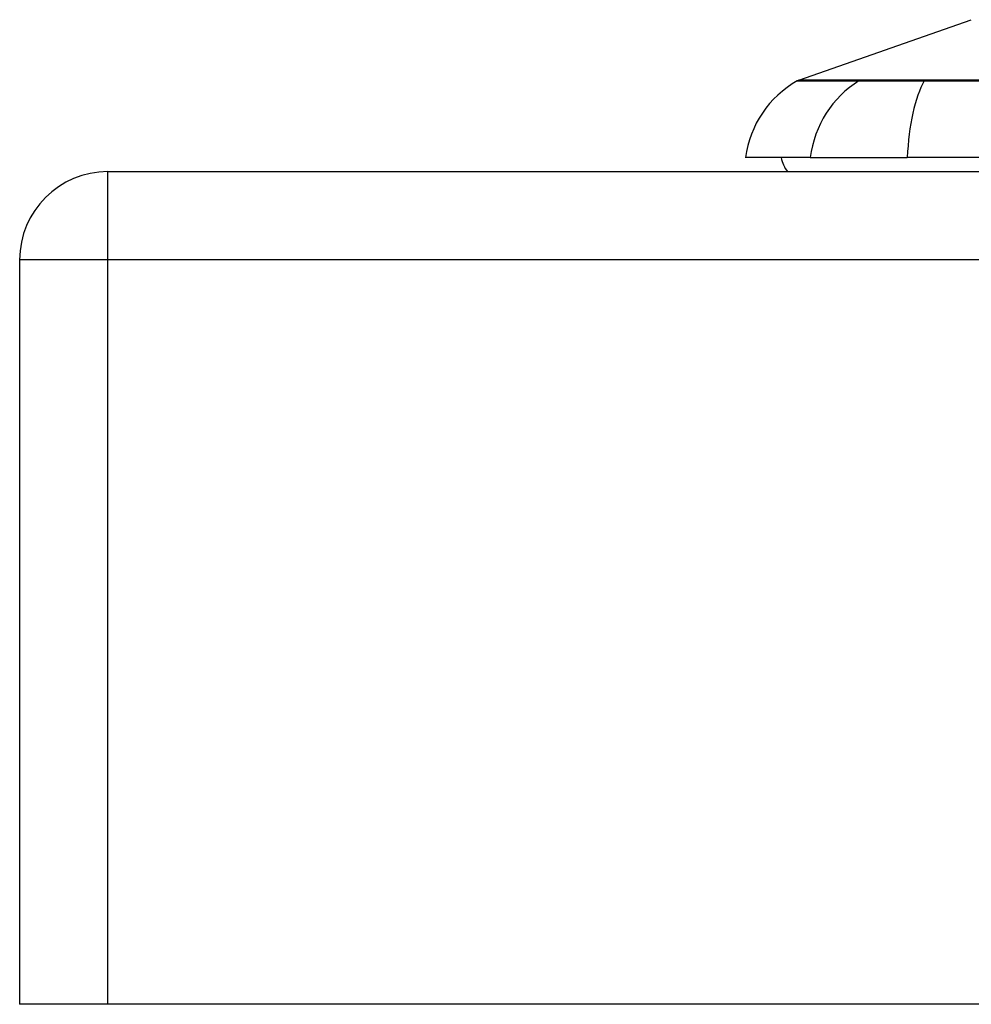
# Model space of a CAD drawing. Header units: inches. Extents: x 20 to 506, y 54 to 236.
# Tile 51 of 245: x 20.35 to 21.42, y 229.5 to 230.6. Entities that reach past the tile are written whole.
import ezdxf

# ---------------------------------------------------------------- set-up
doc = ezdxf.new("R2010")
doc.units = ezdxf.units.IN
doc.header["$MEASUREMENT"] = 0
doc.layers.add('Visible Edges(ANSI)', color=7, linetype='Continuous', lineweight=25)
doc.layers.add('Visible Tangent Edges(ANSI)', color=7, linetype='Continuous', lineweight=25)

msp = doc.modelspace()

# ---------------------------------------------------------------- linework, layer by layer
at = {"layer": 'Visible Edges(ANSI)'}
for p, q in [((21.2226, 230.5321), (21.4161, 230.5998)), ((21.2355, 230.4452), (21.1627, 230.4452)), ((21.2355, 230.4452), (21.3443, 230.4452)), ((22.2016, 230.4452), (21.3443, 230.4452)), ((20.4479, 230.4294), (68.0529, 230.4294)), ((20.3489, 230.3304), (20.3489, 229.4954)), ((20.4479, 229.4954), (20.3489, 229.4954)), ((68.0529, 229.4954), (20.4479, 229.4954))]:
    msp.add_line(p, q, dxfattribs=at)
for centre, radius, start, end in [((21.2797, 230.4289), 0.1181, 119.8169, 172.0587), ((21.2259, 230.5228), 0.00984, 109.29, 119.8169), ((21.2415, 230.453), 0.0394, 191.537, 216.8699), ((20.4479, 230.3304), 0.099, 90, 180)]:
    msp.add_arc(centre, radius, start, end, dxfattribs=at)
at = {"layer": 'Visible Tangent Edges(ANSI)'}
for p, q in [((21.2226, 230.5321), (21.4161, 230.5998)), ((21.2924, 230.5321), (21.2922, 230.5321)), ((21.3646, 230.5321), (21.3641, 230.5321)), ((20.4479, 230.3304), (20.4479, 230.4294)), ((20.4479, 230.3304), (20.3489, 230.3304)), ((20.4479, 229.4954), (20.4479, 230.3304)), ((68.0529, 230.3304), (20.4479, 230.3304))]:
    msp.add_line(p, q, dxfattribs=at)
at = {"layer": 'Visible Tangent Edges(ANSI)', "flags": 128}
for points in [[(21.221, 230.5313), (21.2211, 230.5313), (21.2214, 230.5313), (21.222, 230.5313), (21.2229, 230.5313), (21.224, 230.5313), (21.2253, 230.5313), (21.2269, 230.5313), (21.2287, 230.5313), (21.2308, 230.5313), (21.2331, 230.5313), (21.2356, 230.5313), (21.2384, 230.5313), (21.2414, 230.5313), (21.2447, 230.5312), (21.2482, 230.5312), (21.2519, 230.5312), (21.2559, 230.5312), (21.2601, 230.5312), (21.2645, 230.5312), (21.2692, 230.5312), (21.2741, 230.5312), (21.2792, 230.5312), (21.2845, 230.5311), (21.2901, 230.5311)], [(21.2922, 230.5321), (21.2866, 230.5321), (21.2812, 230.5321), (21.2761, 230.5321), (21.2712, 230.5321), (21.2665, 230.5321), (21.262, 230.5321), (21.2578, 230.5321), (21.2538, 230.5321), (21.25, 230.5321), (21.2465, 230.5321), (21.2432, 230.5321), (21.2402, 230.5321), (21.2374, 230.5321), (21.2348, 230.5321), (21.2325, 230.5321), (21.2304, 230.5321), (21.2286, 230.5321), (21.227, 230.5321), (21.2257, 230.5321), (21.2246, 230.5321), (21.2237, 230.5321), (21.2231, 230.5321), (21.2227, 230.5321), (21.2226, 230.5321)], [(21.2901, 230.5311), (21.2917, 230.5311), (21.2934, 230.5311), (21.2952, 230.5311), (21.2972, 230.5311), (21.2994, 230.5311), (21.3016, 230.5311), (21.3041, 230.5311), (21.3067, 230.5311), (21.3094, 230.5311), (21.3122, 230.5311), (21.3152, 230.5311), (21.3183, 230.5311), (21.3215, 230.5311), (21.3248, 230.5311), (21.3283, 230.5311), (21.3318, 230.5311), (21.3355, 230.5311), (21.3392, 230.5311), (21.3431, 230.5311), (21.347, 230.5311), (21.351, 230.5311), (21.355, 230.5311), (21.3592, 230.5311), (21.3634, 230.5311)], [(21.3641, 230.5321), (21.36, 230.5321), (21.356, 230.5321), (21.352, 230.5321), (21.3482, 230.5321), (21.3443, 230.5321), (21.3406, 230.5321), (21.3369, 230.5321), (21.3334, 230.5321), (21.3299, 230.5321), (21.3266, 230.5321), (21.3233, 230.5321), (21.3202, 230.5321), (21.3171, 230.5321), (21.3142, 230.5321), (21.3114, 230.5321), (21.3088, 230.5321), (21.3062, 230.5321), (21.3038, 230.5321), (21.3016, 230.5321), (21.2994, 230.5321), (21.2975, 230.5321), (21.2956, 230.5321), (21.2939, 230.5321), (21.2924, 230.5321)], [(21.3634, 230.5311), (21.3963, 230.5312), (21.4296, 230.5312)], [(21.4306, 230.5321), (21.3974, 230.5321), (21.3646, 230.5321)]]:
    msp.add_lwpolyline(points, dxfattribs=at)
at = {"layer": 'Visible Tangent Edges(ANSI)'}
for centre, major_axis, ratio, start_param, end_param in [((21.3459, 230.4289), (0, 0.1181), 0.943995, 0.523835, 1.432195), ((21.2948, 230.5226), (0.00008, 0.00984), 0.945463, 0.267645, 0.531352), ((21.3829, 230.4289), (0, 0.1181), 0.32996, 0.523835, 1.432195), ((21.365, 230.5226), (-0.00003, 0.00984), 0.32572, 0.259229, 0.522936)]:
    msp.add_ellipse(centre, major_axis=major_axis, ratio=ratio, start_param=start_param, end_param=end_param, dxfattribs=at)

doc.saveas('drawing.dxf')
